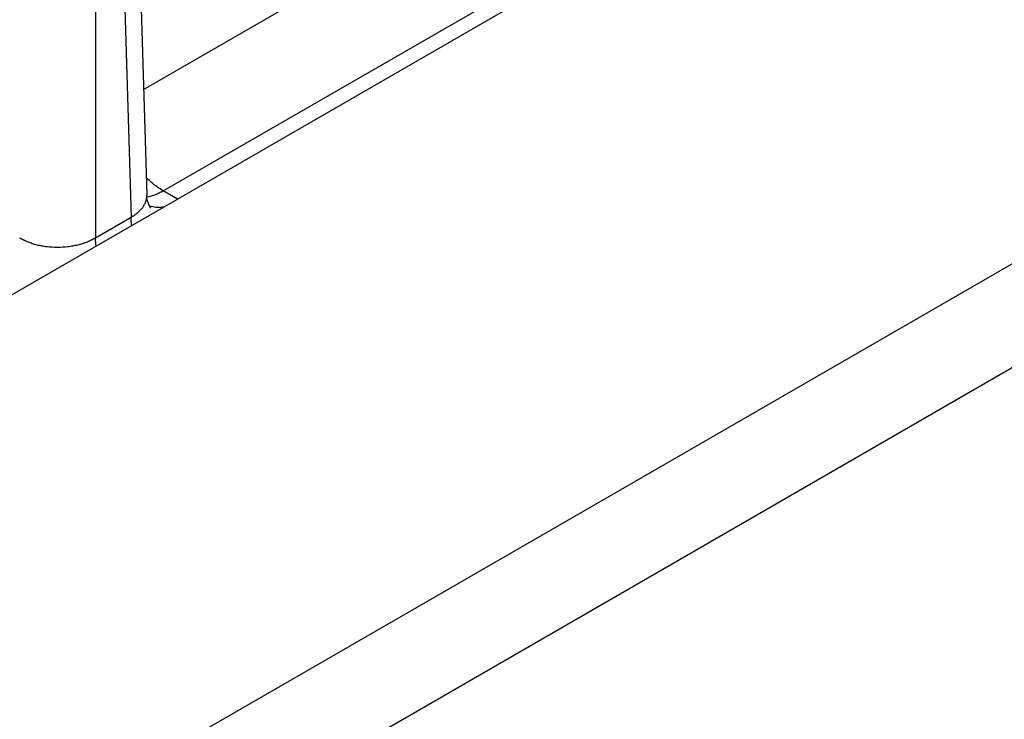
# Model space of a CAD drawing. Header units: inches. Extents: x 0 to 34, y 0 to 22.
# Tile 15 of 67: x 6.886 to 7.986, y 15.074 to 15.856. Entities that reach past the tile are written whole.
import ezdxf

# ---------------------------------------------------------------- set-up
doc = ezdxf.new("R2010")
doc.units = ezdxf.units.IN
doc.header["$LTSCALE"] = 1.87
doc.header["$MEASUREMENT"] = 0
doc.layers.get('0').update_dxf_attribs({"linetype": 'CONTINUOUS'})

msp = doc.modelspace()

# ---------------------------------------------------------------- linework, layer by layer
at = {"color": 7, "linetype": 'CONTINUOUS'}
for p, q in [((6.9919, 16.8473), (7.0278, 15.6598)), ((6.9704, 16.8195), (6.9704, 15.6121)), ((6.9743, 16.8218), (7.0102, 15.6351)), ((9.0408, 16.7977), (4.9627, 14.443)), ((5.4916, 14.1377), (9.574, 16.4947)), ((5.592, 14.0797), (9.574, 16.3788)), ((7.0242, 15.7779), (7.4138, 16.0029)), ((7.0462, 15.6644), (7.4689, 15.9085)), ((7.0622, 15.6552), (7.0462, 15.6644)), ((6.9704, 15.6121), (7.0102, 15.6351))]:
    msp.add_line(p, q, dxfattribs=at)
msp.add_lwpolyline([(7.0322, 15.6453), (7.0322, 15.6453), (7.032, 15.6456), (7.0314, 15.6465), (7.0305, 15.648), (7.0296, 15.6503), (7.0287, 15.6532), (7.028, 15.6566), (7.0278, 15.6598)], dxfattribs=at)
msp.add_arc((7.0399, 15.6734), 0.0274, 250.5751, 254.9593, dxfattribs=at)
for points, knots in [([(7.0462, 15.6644), (7.0446, 15.6654), (7.0413, 15.6675), (7.0364, 15.671), (7.0317, 15.675), (7.0287, 15.6779), (7.0272, 15.6794)], [0, 0, 0, 0, 0.236382, 0.482411, 0.737268, 1, 1, 1, 1]), ([(7.0102, 15.6351), (7.0116, 15.6359), (7.0142, 15.6375), (7.0178, 15.6402), (7.0204, 15.6427), (7.0222, 15.6447), (7.0238, 15.6468), (7.0254, 15.6494), (7.0269, 15.6528), (7.0277, 15.6563), (7.0278, 15.6586), (7.0278, 15.6598)], [0, 0, 0, 0, 0.148699, 0.289395, 0.422205, 0.485826, 0.547695, 0.666636, 0.780446, 0.89088, 1, 1, 1, 1]), ([(7.0462, 15.6644), (7.0447, 15.6635), (7.0417, 15.6619), (7.0357, 15.6593), (7.031, 15.658), (7.0279, 15.6575)], [0, 0, 0, 0, 0.267939, 0.523988, 1, 1, 1, 1]), ([(7.047, 15.6464), (7.0458, 15.6462), (7.0433, 15.6459), (7.0396, 15.6458), (7.0361, 15.6461), (7.0338, 15.6466), (7.0327, 15.6469)], [0, 0, 0, 0, 0.263774, 0.517375, 0.7622, 1, 1, 1, 1]), ([(7.0109, 15.6257), (7.0108, 15.6265), (7.0104, 15.6296), (7.0102, 15.6328), (7.0102, 15.6351)], [0, 0, 0, 0, 0.256042, 1, 1, 1, 1]), ([(6.8855, 15.6121), (6.887, 15.6113), (6.8899, 15.6097), (6.8947, 15.6076), (6.8997, 15.6057), (6.905, 15.6042), (6.9106, 15.603), (6.9182, 15.6019), (6.928, 15.6013), (6.9377, 15.6019), (6.9454, 15.603), (6.9509, 15.6042), (6.9562, 15.6057), (6.9613, 15.6076), (6.966, 15.6097), (6.969, 15.6113), (6.9704, 15.6121)], [0, 0, 0, 0, 0.056196, 0.114755, 0.175455, 0.238022, 0.302134, 0.367435, 0.5, 0.632565, 0.697866, 0.761978, 0.824545, 0.885245, 0.943804, 1, 1, 1, 1]), ([(6.9711, 15.6027), (6.971, 15.6035), (6.9706, 15.6066), (6.9704, 15.6098), (6.9704, 15.6121)], [0, 0, 0, 0, 0.256042, 1, 1, 1, 1])]:
    msp.add_open_spline(points, degree=3, knots=knots, dxfattribs=at)

doc.saveas('drawing.dxf')
